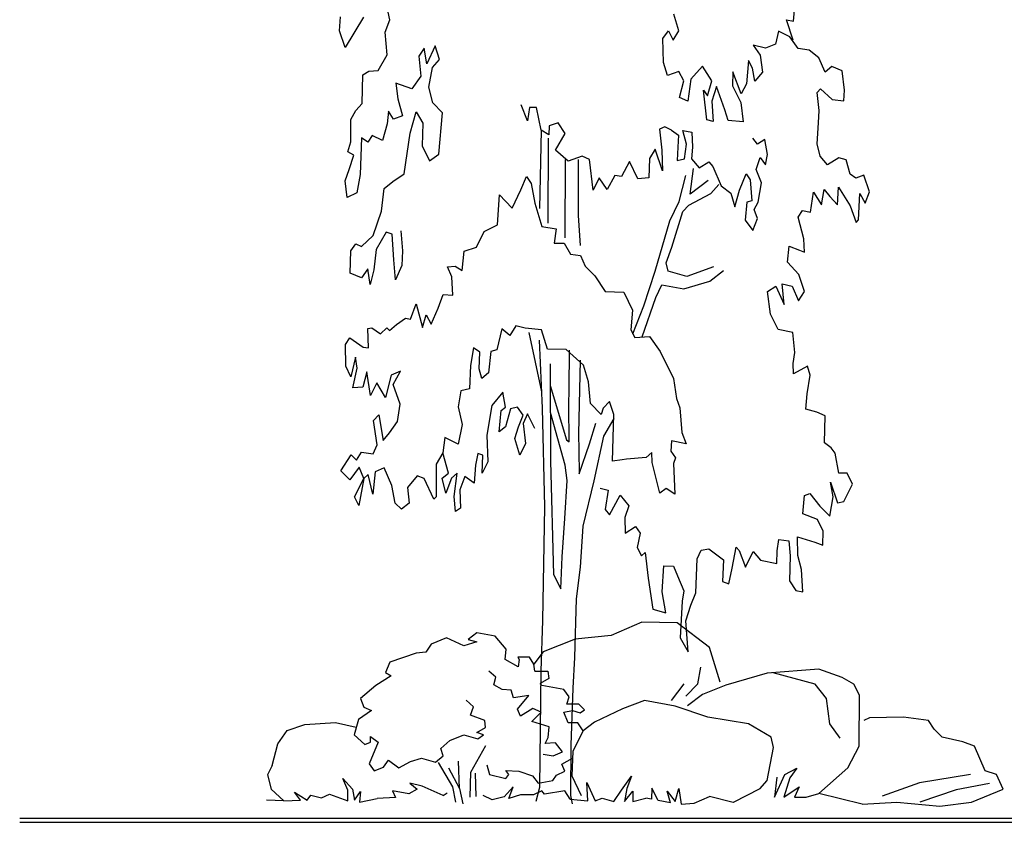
# Model space of a CAD drawing. Extents: x 2 to 315, y 0 to 17.
# Tile 17 of 69: x 73.6 to 78.95, y 4.3 to 8.66. Entities that reach past the tile are written whole.
import ezdxf

# ---------------------------------------------------------------- set-up
doc = ezdxf.new("R2010")
doc.units = 0
doc.header["$MEASUREMENT"] = 0
doc.layers.add('Ost_Ansicht_5_P_ZE_SYMBOL', color=7, linetype='Continuous')
doc.layers.add('Ost_Ansicht_5_R_TR_BODEN', color=7, linetype='Continuous')
doc.linetypes.add('Terrainlinie', pattern='A,0,[1,Bl.Nr. 2.0061.Shx,S=0.000793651,R=0,X=0,Y=-0.043301],-0.1,0', length=0.1)

msp = doc.modelspace()

# ---------------------------------------------------------------- linework, layer by layer
at = {"layer": 'Ost_Ansicht_5_P_ZE_SYMBOL', "linetype": 'Continuous', "ltscale": 1000}
for p, q in [((75.6128, 8.6585), (75.5876, 8.779)), ((77.8048, 8.6524), (77.8155, 8.773)), ((75.3388, 8.5998), (75.3441, 8.676)), ((75.4701, 8.6728), (75.3697, 8.5095)), ((77.1819, 8.5987), (77.1553, 8.6891)), ((75.5877, 8.592), (75.6128, 8.6585)), ((77.8022, 8.5488), (77.7672, 8.6595)), ((77.7672, 8.6595), (77.8048, 8.6524)), ((75.3697, 8.5095), (75.3388, 8.5998)), ((75.5983, 8.4687), (75.5877, 8.592)), ((77.0945, 8.5585), (77.1249, 8.5987)), ((77.0983, 8.428), (77.0945, 8.5585)), ((77.1249, 8.5987), (77.1515, 8.5485)), ((77.1515, 8.5485), (77.1819, 8.5987)), ((77.7234, 8.5967), (77.7074, 8.5273)), ((77.7839, 8.5668), (77.7234, 8.5967)), ((77.8307, 8.5038), (77.7839, 8.5668)), ((75.7997, 8.5049), (75.77, 8.4626)), ((75.8135, 8.4203), (75.7997, 8.5049)), ((75.8592, 8.517), (75.8135, 8.4203)), ((75.8821, 8.4445), (75.8592, 8.517)), ((77.6527, 8.5059), (77.5853, 8.5206)), ((77.5853, 8.5206), (77.6242, 8.4665)), ((77.7074, 8.5273), (77.6527, 8.5059)), ((77.8901, 8.495), (77.8307, 8.5038)), ((75.5502, 8.3837), (75.5983, 8.4687)), ((75.77, 8.4626), (75.7814, 8.3538)), ((77.6242, 8.4665), (77.6356, 8.3758)), ((77.9415, 8.453), (77.8901, 8.495)), ((77.9769, 8.3748), (77.9415, 8.453)), ((75.8249, 8.2933), (75.8447, 8.4003)), ((75.8447, 8.4003), (75.8821, 8.4445)), ((77.1211, 8.3577), (77.0983, 8.428)), ((77.3111, 8.4079), (77.2465, 8.3376)), ((77.3606, 8.3276), (77.3111, 8.4079)), ((77.5603, 8.4391), (77.5489, 8.3124)), ((77.582, 8.397), (77.5603, 8.4391)), ((77.5954, 8.3261), (77.582, 8.397)), ((78.0123, 8.4052), (77.9769, 8.3748)), ((78.0679, 8.3829), (78.0123, 8.4052)), ((75.4624, 8.2054), (75.4655, 8.3598)), ((75.4655, 8.3598), (75.4988, 8.3805)), ((75.4988, 8.3805), (75.5502, 8.3837)), ((75.7814, 8.3538), (75.7329, 8.2851)), ((77.1819, 8.3778), (77.1211, 8.3577)), ((77.2085, 8.3276), (77.1819, 8.3778)), ((77.4758, 8.3768), (77.4725, 8.2999)), ((77.5204, 8.2579), (77.4758, 8.3768)), ((77.6356, 8.3758), (77.5954, 8.3261)), ((78.0813, 8.2765), (78.0679, 8.3829)), ((75.7329, 8.2851), (75.6461, 8.3149)), ((75.6461, 8.3149), (75.6553, 8.2305)), ((75.8455, 8.2086), (75.8249, 8.2933)), ((77.1857, 8.2372), (77.2085, 8.3276)), ((77.2465, 8.3376), (77.2313, 8.2171)), ((77.3378, 8.2473), (77.3606, 8.3276)), ((77.3872, 8.2975), (77.3606, 8.2171)), ((77.4316, 8.1701), (77.3872, 8.2975)), ((77.4725, 8.2999), (77.5182, 8.2097)), ((77.5489, 8.3124), (77.5204, 8.2579)), ((77.2313, 8.2171), (77.1857, 8.2372)), ((77.334, 8.1167), (77.3149, 8.2774)), ((77.3149, 8.2774), (77.3378, 8.2473)), ((77.9336, 8.2645), (77.9519, 8.2842)), ((77.944, 8.1666), (77.9336, 8.2645)), ((77.9519, 8.2842), (78.0147, 8.2272)), ((78.0786, 8.2197), (78.0813, 8.2765)), ((75.4289, 8.1663), (75.4624, 8.2054)), ((75.6553, 8.2305), (75.6816, 8.1371)), ((75.8982, 8.1542), (75.8455, 8.2086)), ((76.3608, 8.1104), (76.3254, 8.1977)), ((76.371, 8.1828), (76.3608, 8.1104)), ((76.4087, 8.183), (76.371, 8.1828)), ((76.4339, 8.0595), (76.4087, 8.183)), ((77.3606, 8.2171), (77.3682, 8.1067)), ((77.5182, 8.2097), (77.5309, 8.1062)), ((78.0147, 8.2272), (78.0786, 8.2197)), ((75.4003, 8.1176), (75.4289, 8.1663)), ((75.6051, 8.1639), (75.5983, 8.0945)), ((75.6332, 8.1198), (75.6051, 8.1639)), ((75.6816, 8.1371), (75.6332, 8.1198)), ((75.7239, 8.0439), (75.7562, 8.1602)), ((75.7562, 8.1602), (75.7912, 8.0985)), ((75.8781, 7.93), (75.8982, 8.1542)), ((77.4504, 8.1133), (77.4316, 8.1701)), ((77.9395, 8.1002), (77.944, 8.1666)), ((75.4014, 7.997), (75.4003, 8.1176)), ((75.5983, 8.0945), (75.5733, 8.0039)), ((75.7912, 8.0985), (75.789, 7.9748)), ((76.4773, 8.0838), (76.4756, 8.0341)), ((76.5263, 8.0992), (76.4773, 8.0838)), ((76.5652, 8.042), (76.5263, 8.0992)), ((77.1062, 8.0779), (77.0765, 8.0657)), ((77.1416, 8.06), (77.1062, 8.0779)), ((77.3682, 8.1067), (77.334, 8.1167)), ((77.5309, 8.1062), (77.4504, 8.1133)), ((77.9327, 7.9856), (77.9395, 8.1002)), ((75.5162, 8.0308), (75.4934, 7.9945)), ((75.5733, 8.0039), (75.5162, 8.0308)), ((75.691, 7.8236), (75.7239, 8.0439)), ((76.4339, 8.0595), (76.4257, 7.6341)), ((76.4756, 8.0341), (76.4339, 8.0595)), ((76.5124, 7.9519), (76.5652, 8.042)), ((77.0765, 8.0657), (77.0888, 7.9519)), ((77.1416, 8.06), (77.1798, 8.0334)), ((77.1798, 8.0334), (77.1767, 7.9687)), ((77.2227, 7.9849), (77.2043, 8.0577)), ((77.2043, 8.0577), (77.2533, 8.0496)), ((77.2533, 8.0496), (77.2564, 7.9687)), ((75.3854, 7.9425), (75.4014, 7.997)), ((75.458, 8.0184), (75.4524, 7.8193)), ((75.4934, 7.9945), (75.458, 8.0184)), ((75.789, 7.9748), (75.8272, 7.8941)), ((76.4727, 8.0175), (76.4714, 7.5554)), ((77.1767, 7.9687), (77.1736, 7.8958)), ((77.2135, 7.9039), (77.2227, 7.9849)), ((77.2564, 7.9687), (77.2502, 7.9039)), ((77.6088, 7.9849), (77.5843, 8.0172)), ((77.6486, 8.0092), (77.6088, 7.9849)), ((77.6639, 7.9282), (77.6486, 8.0092)), ((77.9487, 7.9193), (77.9327, 7.9856)), ((75.4174, 7.9244), (75.3854, 7.9425)), ((75.3923, 7.8458), (75.4174, 7.9244)), ((75.8272, 7.8941), (75.8781, 7.93)), ((76.5801, 7.8913), (76.5124, 7.9519)), ((76.6577, 7.9189), (76.5801, 7.8913)), ((76.6966, 7.901), (76.6577, 7.9189)), ((77.0538, 7.9571), (77.023, 7.9056)), ((77.0927, 7.8396), (77.0538, 7.9571)), ((77.0888, 7.9519), (77.0927, 7.8396)), ((77.6517, 7.8715), (77.6639, 7.9282)), ((77.9887, 7.8713), (77.9487, 7.9193)), ((76.5653, 7.9003), (76.5621, 7.4755)), ((76.6361, 7.9007), (76.6361, 7.5967)), ((76.7163, 7.7344), (76.6966, 7.901)), ((76.9146, 7.89), (76.8713, 7.8084)), ((76.9592, 7.7968), (76.9146, 7.89)), ((77.023, 7.9056), (77.0191, 7.8016)), ((77.1736, 7.8958), (77.2135, 7.9039)), ((77.2502, 7.9039), (77.2931, 7.8553)), ((77.2931, 7.8553), (77.3452, 7.8877)), ((77.3452, 7.8877), (77.3667, 7.8634)), ((77.3667, 7.8634), (77.4126, 7.7582)), ((77.6026, 7.8472), (77.6241, 7.912)), ((77.6241, 7.912), (77.6517, 7.8715)), ((78.0515, 7.9108), (77.9887, 7.8713)), ((78.0903, 7.8989), (78.0515, 7.9108)), ((78.112, 7.8206), (78.0903, 7.8989)), ((75.3694, 7.7853), (75.3923, 7.8458)), ((75.4524, 7.8193), (75.4342, 7.7197)), ((75.6294, 7.781), (75.691, 7.8236)), ((76.3246, 7.7363), (76.3542, 7.8088)), ((76.3542, 7.8088), (76.3793, 7.7697)), ((76.8347, 7.8142), (76.7926, 7.7386)), ((76.8713, 7.8084), (76.8347, 7.8142)), ((77.1829, 7.6732), (77.2194, 7.8145)), ((77.2433, 7.7122), (77.2616, 7.852)), ((77.5107, 7.7339), (77.5475, 7.823)), ((77.5475, 7.823), (77.5689, 7.7906)), ((77.6302, 7.7744), (77.6026, 7.8472)), ((78.1429, 7.7997), (78.112, 7.8206)), ((78.1862, 7.815), (78.1429, 7.7997)), ((78.2171, 7.7247), (78.1862, 7.815)), ((75.3812, 7.6953), (75.3694, 7.7853)), ((75.5823, 7.743), (75.6294, 7.781)), ((76.3793, 7.7697), (76.3999, 7.6643)), ((76.7491, 7.8017), (76.7163, 7.7344)), ((76.7926, 7.7386), (76.7491, 7.8017)), ((77.0191, 7.8016), (76.9592, 7.7968)), ((77.3403, 7.787), (77.2433, 7.7122)), ((77.3564, 7.7161), (77.3994, 7.7658)), ((77.4126, 7.7582), (77.4647, 7.7177)), ((77.5689, 7.7906), (77.5781, 7.6772)), ((77.6118, 7.6691), (77.6302, 7.7744)), ((75.4342, 7.7197), (75.3812, 7.6953)), ((75.5678, 7.6209), (75.5823, 7.743)), ((76.1965, 7.5459), (76.2081, 7.7085)), ((76.2081, 7.7085), (76.2401, 7.6755)), ((76.2767, 7.6365), (76.3246, 7.7363)), ((77.2354, 7.6524), (77.3564, 7.7161)), ((77.4647, 7.7177), (77.4862, 7.6448)), ((77.4862, 7.6448), (77.5107, 7.7339)), ((77.8976, 7.6145), (77.9135, 7.7231)), ((77.9135, 7.7231), (77.9558, 7.654)), ((77.9558, 7.654), (77.9717, 7.7385)), ((77.9717, 7.7385), (78.0025, 7.6995)), ((78.0025, 7.6995), (78.0437, 7.6544)), ((78.0437, 7.6544), (78.0493, 7.751)), ((78.0493, 7.751), (78.1122, 7.6487)), ((78.1567, 7.5736), (78.1645, 7.7161)), ((78.1645, 7.7161), (78.1943, 7.6642)), ((78.1943, 7.6642), (78.2171, 7.7247)), ((76.2401, 7.6755), (76.2767, 7.6365)), ((76.3999, 7.6643), (76.4377, 7.5378)), ((77.1334, 7.5678), (77.1829, 7.6732)), ((77.204, 7.618), (77.2354, 7.6524)), ((77.5505, 7.6691), (77.5413, 7.572)), ((77.5781, 7.6772), (77.5505, 7.6691)), ((77.5904, 7.6287), (77.6118, 7.6691)), ((78.1122, 7.6487), (78.1453, 7.5584)), ((75.5223, 7.488), (75.5678, 7.6209)), ((76.6361, 7.5967), (76.6467, 7.4345)), ((77.1431, 7.4255), (77.204, 7.618)), ((77.6088, 7.5801), (77.5904, 7.6287)), ((77.8303, 7.587), (77.8542, 7.6233)), ((77.8542, 7.6233), (77.8976, 7.6145)), ((76.124, 7.5104), (76.1965, 7.5459)), ((77.0527, 7.2945), (77.1334, 7.5678)), ((77.5413, 7.572), (77.5843, 7.5153)), ((77.5843, 7.5153), (77.6088, 7.5801)), ((77.86, 7.4696), (77.8303, 7.587)), ((78.1453, 7.5584), (78.1567, 7.5736)), ((75.4586, 7.4285), (75.5223, 7.488)), ((75.593, 7.5064), (75.5383, 7.4127)), ((75.6257, 7.495), (75.593, 7.5064)), ((75.6349, 7.3559), (75.6257, 7.495)), ((75.6729, 7.5129), (75.6821, 7.4043)), ((76.0838, 7.4253), (76.124, 7.5104)), ((76.4377, 7.5378), (76.516, 7.5246)), ((76.516, 7.5246), (76.5053, 7.4466)), ((75.4002, 7.4059), (75.4276, 7.4423)), ((75.4276, 7.4423), (75.4586, 7.4285)), ((76.5053, 7.4466), (76.559, 7.4466)), ((76.559, 7.4466), (76.5942, 7.3863)), ((77.8635, 7.3972), (77.86, 7.4696)), ((75.3968, 7.2833), (75.4002, 7.4059)), ((75.5383, 7.4127), (75.525, 7.3015)), ((75.6821, 7.4043), (75.6784, 7.3257)), ((76.0059, 7.2976), (76.0166, 7.404)), ((76.0166, 7.404), (76.0838, 7.4253)), ((76.5942, 7.3863), (76.6478, 7.379)), ((76.6478, 7.379), (76.673, 7.3219)), ((77.1131, 7.3399), (77.1431, 7.4255)), ((77.7716, 7.344), (77.7813, 7.43)), ((77.7813, 7.43), (77.8372, 7.4091)), ((77.8372, 7.4091), (77.8635, 7.3972)), ((75.6441, 7.247), (75.6349, 7.3559)), ((75.6784, 7.3257), (75.6441, 7.247)), ((77.1232, 7.2951), (77.1131, 7.3399)), ((77.8343, 7.2763), (77.7716, 7.344)), ((75.4585, 7.2585), (75.3968, 7.2833)), ((75.4927, 7.3069), (75.4585, 7.2585)), ((75.5054, 7.2225), (75.4927, 7.3069)), ((75.525, 7.3015), (75.5054, 7.2225)), ((75.9254, 7.3189), (75.9676, 7.3213)), ((75.9494, 7.264), (75.9254, 7.3189)), ((75.9676, 7.3213), (76.0059, 7.2976)), ((76.673, 7.3219), (76.7255, 7.2692)), ((76.9927, 7.1071), (77.0527, 7.2945)), ((77.2256, 7.266), (77.1232, 7.2951)), ((77.3698, 7.3189), (77.2256, 7.266)), ((77.351, 7.2409), (77.4235, 7.2976)), ((77.8638, 7.1841), (77.8343, 7.2763)), ((75.954, 7.1645), (75.9494, 7.264)), ((76.7255, 7.2692), (76.7818, 7.1841)), ((77.0574, 7.1512), (77.0894, 7.2199)), ((77.0894, 7.2199), (77.2087, 7.1983)), ((77.2087, 7.1983), (77.351, 7.2409)), ((77.7538, 7.1132), (77.743, 7.2267)), ((77.743, 7.2267), (77.7967, 7.2125)), ((75.8753, 7.0947), (75.9015, 7.1672)), ((75.9015, 7.1672), (75.954, 7.1645)), ((76.7818, 7.1841), (76.8831, 7.1812)), ((76.8831, 7.1812), (76.9306, 7.0834)), ((77.6625, 7.1841), (77.7081, 7.2125)), ((77.6788, 7.0615), (77.6625, 7.1841)), ((77.7081, 7.2125), (77.7538, 7.1132)), ((77.7967, 7.2125), (77.8316, 7.1345)), ((77.8316, 7.1345), (77.8638, 7.1841)), ((75.7246, 7.0336), (75.7565, 7.1182)), ((75.7565, 7.1182), (75.7909, 6.9887)), ((76.9826, 6.9374), (77.0574, 7.1512)), ((75.7909, 6.9887), (75.8091, 7.0582)), ((75.8091, 7.0582), (75.8365, 7.0071)), ((75.8365, 7.0071), (75.8753, 7.0947)), ((76.9306, 7.0834), (76.9209, 6.9763)), ((76.9318, 6.9553), (76.9927, 7.1071)), ((77.7215, 6.9784), (77.6788, 7.0615)), ((75.6117, 6.9728), (75.6482, 7.0061)), ((75.6482, 7.0061), (75.6984, 7.0395)), ((75.6984, 7.0395), (75.7246, 7.0336)), ((75.4941, 6.9842), (75.5158, 6.9874)), ((75.4976, 6.8787), (75.4941, 6.9842)), ((75.5158, 6.9874), (75.5626, 6.9544)), ((75.5626, 6.9544), (75.5968, 6.9878)), ((75.5968, 6.9878), (75.6117, 6.9728)), ((76.2212, 6.9819), (76.1939, 6.8671)), ((76.2635, 6.9459), (76.2212, 6.9819)), ((76.2966, 6.9973), (76.2635, 6.9459)), ((76.3468, 6.9855), (76.2966, 6.9973)), ((76.437, 6.9769), (76.3468, 6.9855)), ((76.4379, 6.6401), (76.3685, 6.9615)), ((76.4696, 6.8715), (76.437, 6.9769)), ((76.9209, 6.9763), (76.9427, 6.9342)), ((77.801, 6.9626), (77.7215, 6.9784)), ((77.8125, 6.8541), (77.801, 6.9626)), ((75.372, 6.8962), (75.396, 6.9325)), ((75.396, 6.9325), (75.4679, 6.8816)), ((76.4419, 6.5511), (76.4248, 6.9209)), ((76.9427, 6.9342), (77.0226, 6.9406)), ((77.0226, 6.9406), (77.0797, 6.8595)), ((75.3733, 6.7786), (75.372, 6.8962)), ((75.4679, 6.8816), (75.4976, 6.8787)), ((76.0677, 6.8791), (76.0501, 6.782)), ((76.1015, 6.8546), (76.0677, 6.8791)), ((76.097, 6.7641), (76.1015, 6.8546)), ((76.162, 6.8579), (76.1483, 6.7433)), ((76.1939, 6.8671), (76.162, 6.8579)), ((76.5706, 6.869), (76.4696, 6.8715)), ((76.6643, 6.7851), (76.5706, 6.869)), ((76.5856, 6.655), (76.5877, 6.8661)), ((77.0797, 6.8595), (77.1523, 6.7121)), ((77.8034, 6.7938), (77.8125, 6.8541)), ((75.4269, 6.8271), (75.4018, 6.7214)), ((75.436, 6.7683), (75.4269, 6.8271)), ((76.4834, 6.7915), (76.4852, 6.2634)), ((76.646, 6.8121), (76.6371, 6.411)), ((77.8048, 6.7373), (77.8034, 6.7938)), ((75.4018, 6.7214), (75.3733, 6.7786)), ((75.411, 6.6612), (75.436, 6.7683)), ((75.4886, 6.749), (75.4658, 6.6644)), ((75.5081, 6.6194), (75.4886, 6.749)), ((75.6703, 6.7515), (75.6193, 6.7302)), ((75.6302, 6.6803), (75.6703, 6.7515)), ((76.0501, 6.782), (76.0445, 6.6553)), ((76.1118, 6.7129), (76.097, 6.7641)), ((76.1483, 6.7433), (76.1118, 6.7129)), ((76.6906, 6.6947), (76.6643, 6.7851)), ((77.8799, 6.7791), (77.8048, 6.7373)), ((77.8948, 6.7309), (77.8799, 6.7791)), ((75.5423, 6.689), (75.5081, 6.6194)), ((75.5898, 6.6096), (75.5423, 6.689)), ((75.6193, 6.7302), (75.5898, 6.6096)), ((76.7021, 6.5772), (76.6906, 6.6947)), ((77.1523, 6.7121), (77.1701, 6.6036)), ((77.8778, 6.6283), (77.8948, 6.7309)), ((75.4658, 6.6644), (75.411, 6.6612)), ((75.669, 6.572), (75.6302, 6.6803)), ((75.9977, 6.646), (75.9841, 6.5585)), ((76.0445, 6.6553), (75.9977, 6.646)), ((76.227, 6.6381), (76.1658, 6.5662)), ((76.2407, 6.5572), (76.227, 6.6381)), ((76.483, 6.6736), (76.5721, 6.379)), ((76.5845, 6.5675), (76.5856, 6.655)), ((76.7603, 6.5171), (76.7021, 6.5772)), ((76.8059, 6.5867), (76.7706, 6.5504)), ((76.8288, 6.5175), (76.8059, 6.5867)), ((77.1701, 6.6036), (77.1872, 6.5525)), ((77.8719, 6.5458), (77.8778, 6.6283)), ((75.6537, 6.4784), (75.669, 6.572)), ((75.9841, 6.5585), (76.0059, 6.4621)), ((76.1658, 6.5662), (76.1386, 6.4044)), ((76.2066, 6.4223), (76.2168, 6.5392)), ((76.2168, 6.5392), (76.2407, 6.5572)), ((76.2679, 6.5482), (76.2407, 6.4493)), ((76.3053, 6.5572), (76.2679, 6.5482)), ((76.3359, 6.5122), (76.3053, 6.5572)), ((76.4545, 6.015), (76.4419, 6.5511)), ((76.5644, 6.2408), (76.4843, 6.5274)), ((76.5869, 6.3685), (76.5845, 6.5675)), ((76.7706, 6.5504), (76.7603, 6.5171)), ((77.1872, 6.5525), (77.1976, 6.4198)), ((77.9315, 6.5291), (77.8719, 6.5458)), ((77.9766, 6.5103), (77.9315, 6.5291)), ((75.5241, 6.4838), (75.5538, 6.5141)), ((75.5448, 6.3512), (75.5241, 6.4838)), ((75.5538, 6.5141), (75.5763, 6.3755)), ((75.6109, 6.4179), (75.6537, 6.4784)), ((76.3121, 6.4493), (76.3359, 6.5122)), ((76.3598, 6.5212), (76.3359, 6.4673)), ((76.4006, 6.4403), (76.3598, 6.5212)), ((76.6977, 6.357), (76.7318, 6.4688)), ((76.8283, 6.4949), (76.7732, 6.3986)), ((76.821, 6.2641), (76.8288, 6.5175)), ((77.9727, 6.3634), (77.9766, 6.5103)), ((75.5763, 6.3755), (75.6109, 6.4179)), ((76.0059, 6.4621), (75.9842, 6.3564)), ((76.2407, 6.4493), (76.2066, 6.4223)), ((76.2917, 6.3864), (76.3121, 6.4493)), ((76.3359, 6.4673), (76.3496, 6.3594)), ((77.1976, 6.4198), (77.2216, 6.3566)), ((75.9112, 6.3923), (75.901, 6.3078)), ((75.9842, 6.3564), (75.9112, 6.3923)), ((76.1386, 6.4044), (76.1454, 6.2605)), ((76.3189, 6.2965), (76.2917, 6.3864)), ((76.5721, 6.379), (76.5869, 6.3685)), ((76.6371, 6.411), (76.6383, 6.3205)), ((76.7732, 6.3986), (76.7209, 6.1571)), ((77.1417, 6.3743), (77.1383, 6.317)), ((77.2216, 6.3566), (77.1417, 6.3743)), ((78.0081, 6.3364), (77.9727, 6.3634)), ((75.4313, 6.2691), (75.4581, 6.3116)), ((75.4581, 6.3116), (75.522, 6.3029)), ((75.522, 6.3029), (75.5448, 6.3512)), ((76.3496, 6.3594), (76.3189, 6.2965)), ((76.6383, 6.3205), (76.6407, 6.1939)), ((76.6407, 6.1939), (76.6977, 6.357)), ((77.0356, 6.3105), (77.0036, 6.2832)), ((77.0379, 6.2562), (77.0356, 6.3105)), ((77.1383, 6.317), (77.1646, 6.2809)), ((78.0298, 6.3064), (78.0081, 6.3364)), ((75.3474, 6.2115), (75.4033, 6.2977)), ((75.4033, 6.2977), (75.4313, 6.2691)), ((75.901, 6.3078), (75.8645, 6.2473)), ((75.931, 6.1976), (75.901, 6.3078)), ((76.0909, 6.3055), (76.0773, 6.2425)), ((76.1181, 6.2965), (76.0909, 6.3055)), ((76.1147, 6.1976), (76.1181, 6.2965)), ((76.1454, 6.2605), (76.1147, 6.1976)), ((76.4852, 6.2634), (76.5018, 5.6487)), ((76.8735, 6.2704), (76.821, 6.2641)), ((76.8986, 6.2736), (76.8735, 6.2704)), ((77.0036, 6.2832), (76.8986, 6.2736)), ((77.0791, 6.0905), (77.0379, 6.2562)), ((77.1646, 6.2809), (77.1532, 6.2507)), ((78.0504, 6.1979), (78.0298, 6.3064)), ((75.3964, 6.1627), (75.3474, 6.2115)), ((75.4467, 6.2301), (75.3964, 6.1627)), ((75.4716, 6.1698), (75.4467, 6.2301)), ((75.5334, 6.2053), (75.5199, 6.0847)), ((75.5817, 6.2266), (75.5334, 6.2053)), ((75.6237, 6.1315), (75.5817, 6.2266)), ((75.8645, 6.2473), (75.8646, 6.0694)), ((76.0773, 6.2425), (76.0705, 6.1436)), ((76.5753, 6.1583), (76.5644, 6.2408)), ((77.1532, 6.2507), (77.1604, 6.0847)), ((75.4206, 6.0701), (75.4716, 6.1698)), ((75.4716, 6.1698), (75.4446, 6.022)), ((75.4958, 6.1911), (75.4716, 6.1698)), ((75.5199, 6.0847), (75.4958, 6.1911)), ((75.7606, 6.1834), (75.7079, 6.1202)), ((75.7995, 6.1685), (75.7606, 6.1834)), ((75.8509, 6.0572), (75.7995, 6.1685)), ((75.8969, 6.1706), (75.931, 6.1976)), ((75.9173, 6.0897), (75.8969, 6.1706)), ((75.948, 6.1706), (75.9173, 6.0897)), ((75.9786, 6.1976), (75.948, 6.1706)), ((75.9616, 6.0717), (75.9786, 6.1976)), ((76.0194, 6.1796), (75.9922, 6.1077)), ((76.0705, 6.1436), (76.0194, 6.1796)), ((76.5624, 5.952), (76.5753, 6.1583)), ((76.7209, 6.1571), (76.6603, 5.911)), ((78.0196, 6.0705), (78.0061, 6.1486)), ((78.0061, 6.1486), (78.0437, 6.0381)), ((78.0961, 6.1982), (78.0504, 6.1979)), ((78.1247, 6.138), (78.0961, 6.1982)), ((75.642, 6.0351), (75.6237, 6.1315)), ((75.7079, 6.1202), (75.7174, 6.0354)), ((75.9922, 6.1077), (75.9956, 6.0088)), ((76.7549, 6.116), (76.7979, 6.106)), ((76.7979, 6.106), (76.7812, 6.0016)), ((77.1133, 6.1148), (77.0791, 6.0905)), ((77.1604, 6.0847), (77.1133, 6.1148)), ((78.0779, 6.0443), (78.1247, 6.138)), ((75.4446, 6.022), (75.4206, 6.0701)), ((75.8646, 6.0694), (75.8509, 6.0572)), ((75.9684, 5.9908), (75.9616, 6.0717)), ((76.806, 5.9712), (76.8634, 6.0789)), ((76.8634, 6.0789), (76.9107, 6.0209)), ((77.8558, 5.9783), (77.8644, 6.0764)), ((77.8644, 6.0764), (77.893, 6.0886)), ((77.893, 6.0886), (77.9467, 6.0195)), ((78.0015, 5.9655), (78.0196, 6.0705)), ((78.0437, 6.0381), (78.0779, 6.0443)), ((75.6763, 6.0021), (75.642, 6.0351)), ((75.7174, 6.0354), (75.6763, 6.0021)), ((75.9956, 6.0088), (75.9684, 5.9908)), ((76.4432, 5.3991), (76.4545, 6.015)), ((76.7812, 6.0016), (76.806, 5.9712)), ((76.9107, 6.0209), (76.8892, 5.957)), ((77.9467, 6.0195), (78.0015, 5.9655)), ((76.5477, 5.7434), (76.5624, 5.952)), ((76.8892, 5.957), (76.8898, 5.8725)), ((77.9342, 5.9471), (77.8558, 5.9783)), ((77.965, 5.8839), (77.9342, 5.9471)), ((76.6603, 5.911), (76.647, 5.688)), ((76.8898, 5.8725), (76.9468, 5.9089)), ((76.9468, 5.9089), (76.972, 5.8729)), ((77.9632, 5.8081), (77.965, 5.8839)), ((76.972, 5.8729), (76.9549, 5.7944)), ((77.7151, 5.7771), (77.7254, 5.8375)), ((77.7254, 5.8375), (77.779, 5.8317)), ((77.779, 5.8317), (77.7871, 5.7503)), ((77.8282, 5.7505), (77.8258, 5.853)), ((77.8258, 5.853), (77.9206, 5.8234)), ((76.9549, 5.7944), (76.9789, 5.7493)), ((77.2814, 5.7327), (77.3031, 5.7811)), ((77.3031, 5.7811), (77.3453, 5.7873)), ((77.3453, 5.7873), (77.4241, 5.7274)), ((77.4721, 5.6824), (77.4937, 5.7971)), ((77.4937, 5.7971), (77.5102, 5.7776)), ((77.5102, 5.7776), (77.5443, 5.6875)), ((77.714, 5.7077), (77.7151, 5.7771)), ((77.9206, 5.8234), (77.9632, 5.8081)), ((76.542, 5.5701), (76.5477, 5.7434)), ((76.9789, 5.7493), (76.9994, 5.7675)), ((76.9994, 5.7675), (77.0155, 5.6288)), ((77.2735, 5.5487), (77.2814, 5.7327)), ((77.4241, 5.7274), (77.4181, 5.6095)), ((77.5443, 5.6875), (77.585, 5.7734)), ((77.585, 5.7734), (77.6261, 5.7254)), ((77.6261, 5.7254), (77.714, 5.7077)), ((77.7871, 5.7503), (77.7826, 5.6146)), ((77.8482, 5.6752), (77.8282, 5.7505)), ((76.647, 5.688), (76.6242, 5.5164)), ((77.0921, 5.5538), (77.1011, 5.6956)), ((77.1011, 5.6956), (77.1536, 5.6929)), ((77.1536, 5.6929), (77.1753, 5.6417)), ((77.4527, 5.5979), (77.4721, 5.6824)), ((77.8557, 5.5546), (77.8482, 5.6752)), ((76.5018, 5.6487), (76.542, 5.5701)), ((77.0155, 5.6288), (77.0408, 5.4601)), ((77.1753, 5.6417), (77.2085, 5.5604)), ((77.7826, 5.6146), (77.8169, 5.5605)), ((77.2085, 5.5604), (77.2007, 5.5031)), ((77.4181, 5.6095), (77.4527, 5.5979)), ((77.8169, 5.5605), (77.8557, 5.5546)), ((76.6242, 5.5164), (76.6151, 5.198)), ((77.1121, 5.4393), (77.0921, 5.5538)), ((77.2463, 5.4818), (77.2735, 5.5487)), ((77.0408, 5.4601), (77.1121, 5.4393)), ((77.2007, 5.5031), (77.1899, 5.3045)), ((77.2195, 5.3967), (77.2463, 5.4818)), ((76.4349, 5.1229), (76.4432, 5.3991)), ((76.9811, 5.3899), (76.814, 5.3173)), ((77.1729, 5.3867), (76.9811, 5.3899)), ((77.3492, 5.2516), (77.1729, 5.3867)), ((77.2327, 5.2289), (77.2195, 5.3967)), ((75.92, 5.3048), (75.8374, 5.2697)), ((76.0143, 5.2609), (75.92, 5.3048)), ((76.0851, 5.3312), (76.0379, 5.2961)), ((76.0379, 5.2961), (76.0851, 5.2829)), ((76.1853, 5.3136), (76.0851, 5.3312)), ((76.2443, 5.2434), (76.1853, 5.3136)), ((76.6191, 5.2966), (76.4451, 5.2292)), ((76.814, 5.3173), (76.6191, 5.2966)), ((77.1899, 5.3045), (77.2327, 5.2289)), ((75.8374, 5.2697), (75.8079, 5.2258)), ((76.0851, 5.2829), (76.0143, 5.2609)), ((76.2384, 5.1863), (76.2443, 5.2434)), ((77.4058, 5.0634), (77.3492, 5.2516)), ((75.7549, 5.2214), (75.6134, 5.1732)), ((75.8079, 5.2258), (75.7549, 5.2214)), ((76.3092, 5.1468), (76.2384, 5.1863)), ((76.3716, 5.1993), (76.3085, 5.1993)), ((76.3085, 5.1993), (76.3151, 5.1863)), ((76.3151, 5.1863), (76.3092, 5.1468)), ((76.3937, 5.1617), (76.3716, 5.1993)), ((76.4451, 5.2292), (76.3937, 5.1617)), ((76.6151, 5.198), (76.6072, 5.0317)), ((75.6134, 5.1732), (75.5898, 5.1161)), ((76.3997, 5.1239), (76.3937, 5.1617)), ((77.2845, 5.0552), (77.3018, 5.1456)), ((77.9429, 5.1351), (77.6617, 5.1118)), ((78.0679, 5.0886), (77.9429, 5.1351)), ((75.6192, 5.0985), (75.5367, 5.0459)), ((75.5898, 5.1161), (75.6192, 5.0985)), ((76.1891, 5.0907), (76.1501, 5.1239)), ((76.1779, 5.0494), (76.1891, 5.0907)), ((76.3997, 5.1239), (76.4697, 5.1239)), ((76.4279, 4.4932), (76.4349, 5.1229)), ((76.4763, 5.0842), (76.4287, 5.0572)), ((76.4697, 5.1239), (76.4763, 5.0842)), ((77.6617, 5.1118), (77.4372, 5.0482)), ((77.9227, 5.0528), (77.6943, 5.1146)), ((78.1317, 5.0528), (78.0679, 5.0886)), ((75.5367, 5.0459), (75.4541, 4.9756)), ((76.2224, 5.0245), (76.1779, 5.0494)), ((76.4389, 5.0459), (76.4287, 5.0572)), ((76.5568, 5.0239), (76.4389, 5.0459)), ((76.6072, 5.0317), (76.5949, 4.722)), ((77.1413, 4.9648), (77.2107, 5.0552)), ((77.2194, 4.9874), (77.2845, 5.0552)), ((77.4372, 5.0482), (77.3105, 4.9971)), ((77.9842, 4.975), (77.9227, 5.0528)), ((78.1624, 4.9933), (78.1317, 5.0528)), ((75.4541, 4.9756), (75.4718, 4.9273)), ((76.2724, 5.0204), (76.2224, 5.0245)), ((76.2836, 4.979), (76.2724, 5.0204)), ((76.3669, 4.9914), (76.2836, 4.979)), ((76.3058, 4.917), (76.3669, 4.9914)), ((76.5863, 4.9844), (76.5568, 5.0239)), ((76.5745, 4.9449), (76.5863, 4.9844)), ((77.3105, 4.9971), (77.2281, 4.9357)), ((78.0026, 4.8377), (77.9842, 4.975)), ((78.1616, 4.7159), (78.1624, 4.9933)), ((75.4718, 4.9273), (75.5131, 4.9098)), ((76.0668, 4.9294), (76.0278, 4.9666)), ((76.0501, 4.8838), (76.0668, 4.9294)), ((76.3892, 4.9211), (76.3225, 4.8797)), ((76.4337, 4.9004), (76.3892, 4.9211)), ((76.6394, 4.9449), (76.5745, 4.9449)), ((76.6689, 4.9142), (76.6394, 4.9449)), ((76.995, 4.9649), (76.8767, 4.9183)), ((77.1621, 4.9338), (76.995, 4.9649)), ((77.3389, 4.8743), (77.1621, 4.9338)), ((75.5131, 4.9098), (75.4423, 4.8615)), ((76.1279, 4.8549), (76.0501, 4.8838)), ((76.3225, 4.8797), (76.3058, 4.917)), ((76.3836, 4.8507), (76.4337, 4.9004)), ((76.5568, 4.901), (76.604, 4.9098)), ((76.5804, 4.8439), (76.5568, 4.901)), ((76.604, 4.9098), (76.6453, 4.8966)), ((76.6453, 4.8966), (76.6689, 4.9142)), ((76.8767, 4.9183), (76.7235, 4.8458)), ((77.5601, 4.8377), (77.3389, 4.8743)), ((78.2178, 4.8698), (78.187, 4.856)), ((78.4021, 4.8743), (78.2178, 4.8698)), ((78.5366, 4.8557), (78.4021, 4.8743)), ((75.0553, 4.8012), (75.1514, 4.8346)), ((75.1514, 4.8346), (75.3179, 4.8441)), ((75.3179, 4.8441), (75.4305, 4.8198)), ((75.4423, 4.8615), (75.4188, 4.7781)), ((76.0851, 4.7913), (76.1323, 4.8176)), ((76.1323, 4.8176), (76.1279, 4.8549)), ((76.4781, 4.8218), (76.3836, 4.8507)), ((76.4726, 4.7638), (76.4781, 4.8218)), ((76.6335, 4.8439), (76.5804, 4.8439)), ((76.663, 4.8001), (76.6335, 4.8439)), ((76.7235, 4.8458), (76.663, 4.8001)), ((77.683, 4.7645), (77.5601, 4.8377)), ((78.058, 4.76), (78.0026, 4.8377)), ((78.5679, 4.8091), (78.5366, 4.8557)), ((75.0041, 4.7297), (75.0553, 4.8012)), ((75.4188, 4.7781), (75.4777, 4.7254)), ((75.5072, 4.7386), (75.5072, 4.7693)), ((75.5072, 4.7693), (75.5485, 4.7386)), ((75.9377, 4.7474), (76.0143, 4.7781)), ((76.0143, 4.7781), (76.091, 4.7562)), ((76.1205, 4.7781), (76.0851, 4.7913)), ((76.091, 4.7562), (76.1205, 4.7781)), ((76.4559, 4.7307), (76.4726, 4.7638)), ((76.663, 4.8001), (76.6068, 4.689)), ((77.6953, 4.7097), (77.683, 4.7645)), ((78.6111, 4.7645), (78.5679, 4.8091)), ((78.7241, 4.7392), (78.6111, 4.7645)), ((74.9744, 4.6114), (75.0041, 4.7297)), ((75.4777, 4.7254), (75.5072, 4.7386)), ((75.5485, 4.7386), (75.5013, 4.6201)), ((75.8905, 4.7035), (75.9377, 4.7474)), ((76.0519, 4.5757), (76.1345, 4.7206)), ((76.5115, 4.7349), (76.4559, 4.7307)), ((76.5504, 4.6852), (76.5115, 4.7349)), ((76.5949, 4.722), (76.5928, 4.4481)), ((77.6617, 4.5296), (77.6953, 4.7097)), ((78.0991, 4.5995), (78.1616, 4.7159)), ((78.7866, 4.7159), (78.7241, 4.7392)), ((78.8447, 4.5816), (78.7866, 4.7159)), ((75.861, 4.6289), (75.9023, 4.664)), ((75.9023, 4.664), (75.8905, 4.7035)), ((76.4448, 4.6728), (76.5004, 4.6645)), ((76.5004, 4.6645), (76.5504, 4.6852)), ((76.547, 4.6185), (76.6054, 4.6517)), ((76.6068, 4.689), (76.6018, 4.5555)), ((74.9744, 4.6114), (74.9481, 4.5605)), ((75.5013, 4.6201), (75.5275, 4.5818)), ((75.5275, 4.5818), (75.5776, 4.6025)), ((75.5776, 4.6025), (75.6053, 4.6397)), ((75.6053, 4.6397), (75.6609, 4.5983)), ((75.6609, 4.5983), (75.7254, 4.6333)), ((75.7254, 4.6333), (75.7844, 4.6508)), ((75.7844, 4.6508), (75.861, 4.6289)), ((75.8751, 4.6274), (75.9529, 4.4949)), ((75.9307, 4.5984), (75.9918, 4.4867)), ((75.9918, 4.4867), (75.9863, 4.6356)), ((76.1385, 4.6148), (76.1535, 4.5629)), ((76.562, 4.5814), (76.547, 4.6185)), ((77.9429, 4.4597), (78.0991, 4.5995)), ((74.9481, 4.5605), (74.9691, 4.4823)), ((76.0492, 4.4388), (76.0519, 4.5757)), ((76.0812, 4.4428), (76.0785, 4.5698)), ((76.1535, 4.5629), (76.2432, 4.5406)), ((76.2581, 4.5629), (76.2432, 4.5851)), ((76.2432, 4.5851), (76.3129, 4.5814)), ((76.2432, 4.5406), (76.2581, 4.5629)), ((76.3129, 4.5814), (76.3876, 4.5555)), ((76.3876, 4.5555), (76.4175, 4.5147)), ((76.4972, 4.5295), (76.5172, 4.5592)), ((76.5172, 4.5592), (76.562, 4.5814)), ((76.6018, 4.5555), (76.6517, 4.4479)), ((76.8709, 4.4776), (76.9256, 4.5533)), ((76.9256, 4.5533), (76.8999, 4.4866)), ((77.7005, 4.4389), (77.7575, 4.5618)), ((77.7133, 4.5485), (77.7005, 4.4389)), ((77.7575, 4.5618), (77.8222, 4.5962)), ((77.8222, 4.5962), (77.7838, 4.5438)), ((78.7648, 4.5633), (78.4882, 4.5175)), ((78.9061, 4.5633), (78.8447, 4.5816)), ((78.9428, 4.483), (78.9061, 4.5633)), ((75.3843, 4.4784), (75.358, 4.541)), ((75.358, 4.541), (75.4105, 4.4823)), ((75.7888, 4.499), (75.7221, 4.5156)), ((75.7221, 4.5156), (75.761, 4.4825)), ((75.9028, 4.4494), (75.7888, 4.499)), ((75.9529, 4.4949), (75.9696, 4.4122)), ((76.283, 4.4961), (76.2332, 4.4405)), ((76.2581, 4.4331), (76.283, 4.4961)), ((76.4077, 4.4169), (76.4279, 4.4932)), ((76.4175, 4.5147), (76.4972, 4.5295)), ((76.6886, 4.4198), (76.6822, 4.5199)), ((76.6822, 4.5199), (76.727, 4.4198)), ((77.6216, 4.4855), (77.6617, 4.5296)), ((77.7838, 4.5438), (77.7518, 4.4389)), ((77.7518, 4.4389), (77.835, 4.4961)), ((77.835, 4.4961), (77.8094, 4.4389)), ((78.4882, 4.5175), (78.2854, 4.4443)), ((78.8692, 4.5129), (78.6874, 4.479)), ((74.9691, 4.4823), (75.0374, 4.4197)), ((75.1268, 4.4236), (75.0952, 4.4666)), ((75.0952, 4.4666), (75.1635, 4.4236)), ((75.1635, 4.4236), (75.1846, 4.451)), ((75.1846, 4.451), (75.2424, 4.4353)), ((75.2424, 4.4353), (75.2844, 4.4549)), ((75.2844, 4.4549), (75.3843, 4.4197)), ((75.3843, 4.4197), (75.3843, 4.4784)), ((75.4105, 4.4823), (75.4211, 4.4236)), ((75.4211, 4.4236), (75.4526, 4.4706)), ((75.4526, 4.4706), (75.4473, 4.4119)), ((75.7165, 4.4576), (75.6276, 4.4742)), ((75.6276, 4.4742), (75.6443, 4.4369)), ((75.761, 4.4825), (75.7165, 4.4576)), ((75.9028, 4.4494), (75.9247, 4.4638)), ((75.9918, 4.4867), (76.0085, 4.4039)), ((76.1684, 4.4257), (76.1186, 4.4479)), ((76.2332, 4.4405), (76.1684, 4.4257)), ((76.3229, 4.4516), (76.2581, 4.4331)), ((76.3926, 4.4516), (76.3229, 4.4516)), ((76.4374, 4.4739), (76.3926, 4.4516)), ((76.4524, 4.4554), (76.4374, 4.4739)), ((76.562, 4.4739), (76.4524, 4.4554)), ((76.5925, 4.4294), (76.562, 4.4739)), ((76.5928, 4.4481), (76.6019, 4.4031)), ((76.8295, 4.4151), (76.8709, 4.4776)), ((76.8999, 4.4866), (76.8871, 4.4151)), ((76.8871, 4.4151), (76.932, 4.4723)), ((76.932, 4.4723), (76.932, 4.4151)), ((77.0353, 4.4887), (77.0335, 4.4281)), ((77.0697, 4.421), (77.0353, 4.4887)), ((77.1177, 4.4723), (77.1625, 4.4151)), ((77.1369, 4.4079), (77.1177, 4.4723)), ((77.1625, 4.4151), (77.1817, 4.4866)), ((77.1817, 4.4866), (77.1946, 4.4007)), ((77.2655, 4.4062), (77.3483, 4.4437)), ((77.4764, 4.4103), (77.3483, 4.4437)), ((77.6216, 4.4855), (77.4764, 4.4103)), ((77.8094, 4.4389), (77.8735, 4.4389)), ((77.8735, 4.4389), (77.9429, 4.4597)), ((78.1773, 4.4015), (77.9429, 4.4597)), ((78.6874, 4.479), (78.4897, 4.4132)), ((78.771, 4.4132), (78.9428, 4.483)), ((75.0374, 4.4197), (74.9428, 4.4236)), ((75.0374, 4.4197), (75.1268, 4.4236)), ((75.4473, 4.4119), (75.5442, 4.4328)), ((75.6443, 4.4369), (75.5442, 4.4328)), ((76.5925, 4.4294), (76.6886, 4.4198)), ((76.727, 4.4198), (76.7654, 4.4341)), ((76.7654, 4.4341), (76.8295, 4.4151)), ((76.932, 4.4151), (77.0024, 4.4341)), ((77.0335, 4.4281), (77.0024, 4.4341)), ((77.1369, 4.4079), (77.0697, 4.421)), ((77.1946, 4.4007), (77.2655, 4.4062)), ((78.1773, 4.4015), (78.3647, 4.4132)), ((78.3647, 4.4132), (78.5991, 4.3899)), ((78.5991, 4.3899), (78.771, 4.4132))]:
    msp.add_line(p, q, dxfattribs=at)
at = {"layer": 'Ost_Ansicht_5_R_TR_BODEN', "linetype": 'Continuous', "ltscale": 1000}
msp.add_line((121.6603, 4.3231), (73.603, 4.3231), dxfattribs=at)
at = {"layer": 'Ost_Ansicht_5_R_TR_BODEN', "linetype": 'Terrainlinie', "ltscale": 1000}
msp.add_line((73.603, 4.3031), (121.6603, 4.3031), dxfattribs=at)

doc.saveas('drawing.dxf')
